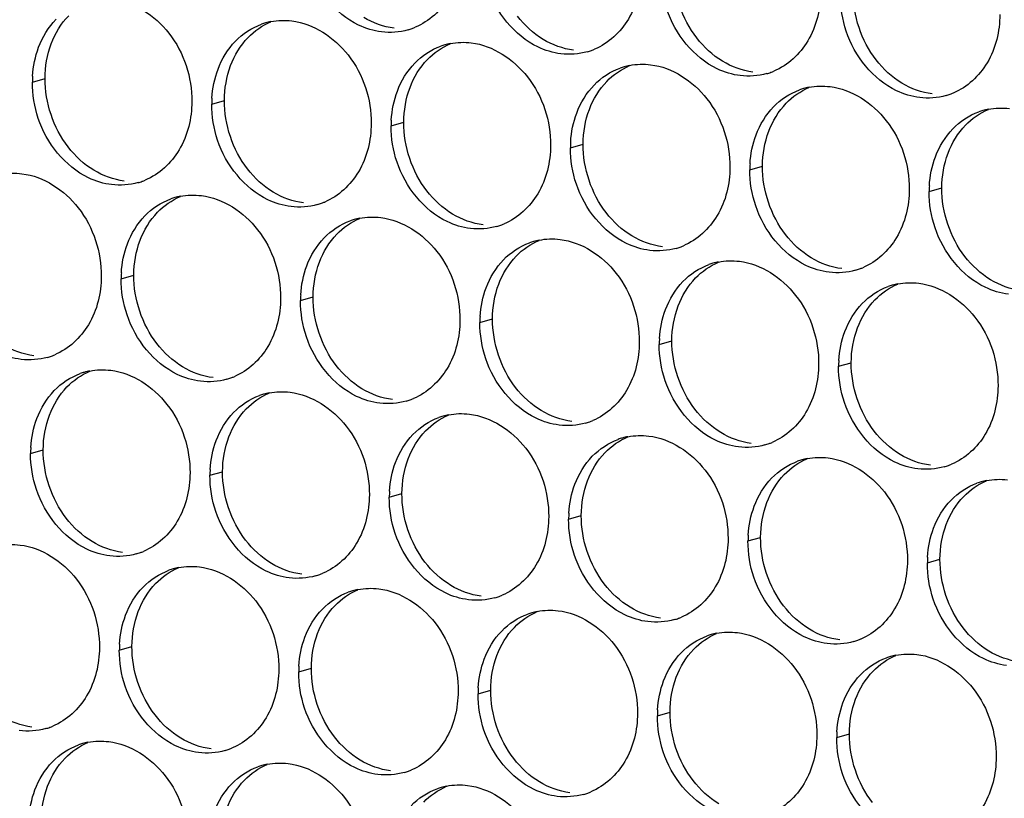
# Paper-space layout '45651_1_3' of a CAD drawing. Header units: millimetres. Extents: x -231 to 594, y 0 to 420.
# Tile 219 of 247: x 129.25 to 137.59, y 266.87 to 273.47. Entities that reach past the tile are written whole.
import ezdxf

# ---------------------------------------------------------------- set-up
doc = ezdxf.new("R2010")
doc.units = ezdxf.units.MM
doc.header["$LTSCALE"] = 32.67
doc.layers.add('02___PRT_ALL_AXES', color=7, linetype='CONTINUOUS')

psp = doc.layouts.new('45651_1_3')

# ---------------------------------------------------------------- linework, layer by layer
at = {"layer": '02___PRT_ALL_AXES', "color": 7, "linetype": 'CONTINUOUS'}
for p, q in [((129.3595, 272.9369), (129.4667, 272.9676)), ((130.879, 272.7514), (130.9862, 272.7821)), ((132.3986, 272.566), (132.5058, 272.5966)), ((133.9182, 272.3805), (134.0254, 272.4112)), ((135.4378, 272.195), (135.545, 272.2257)), ((136.9574, 272.0095), (137.0646, 272.0402)), ((130.1115, 271.2717), (130.2187, 271.3024)), ((131.6311, 271.0862), (131.7383, 271.1169)), ((133.1507, 270.9008), (133.2579, 270.9315)), ((134.6702, 270.7153), (134.7774, 270.746)), ((136.1898, 270.5298), (136.297, 270.5605)), ((129.3439, 269.792), (129.4511, 269.8227)), ((130.8635, 269.6065), (130.9707, 269.6372)), ((132.3831, 269.4211), (132.4903, 269.4517)), ((133.9027, 269.2356), (134.0099, 269.2663)), ((135.4223, 269.0501), (135.5295, 269.0808)), ((136.9418, 268.8646), (137.049, 268.8953)), ((130.0959, 268.1268), (130.2031, 268.1575)), ((131.6155, 267.9414), (131.7227, 267.972)), ((133.1351, 267.7559), (133.2423, 267.7866)), ((134.6547, 267.5704), (134.7619, 267.6011)), ((136.1743, 267.3849), (136.2815, 267.4156))]:
    psp.add_line(p, q, dxfattribs=at)
at = {"layer": '02___PRT_ALL_AXES', "color": 3, "linetype": 'CONTINUOUS'}
for centre, radius, start, end in [((131.4845, 272.9124), 0.5467, 105.94061, 109.76751), ((131.4859, 272.9074), 0.5519, 100.97724, 105.93831), ((132.3919, 273.9053), 0.5467, 285.94061, 289.76751), ((132.3914, 273.9066), 0.5481, 289.77289, 292.73686), ((133.004, 272.7269), 0.5467, 105.94061, 109.76751), ((133.0055, 272.7219), 0.5519, 100.97724, 105.93831), ((133.911, 273.7211), 0.5481, 289.77289, 292.73686), ((133.9115, 273.7198), 0.5467, 285.94061, 289.76751), ((134.5236, 272.5415), 0.5467, 105.94061, 109.76751), ((134.525, 272.5364), 0.5519, 100.97724, 105.93831), ((130.2513, 272.9325), 0.8918, 176.51802, 179.71686), ((135.4311, 273.5343), 0.5467, 285.94061, 289.76751), ((135.4306, 273.5356), 0.5481, 289.77289, 292.73686), ((136.0432, 272.356), 0.5467, 105.94061, 109.76751), ((136.0446, 272.351), 0.5519, 100.97724, 105.93831), ((131.7709, 272.747), 0.8918, 176.51802, 179.71686), ((136.9507, 273.3489), 0.5467, 285.94061, 289.76751), ((136.9502, 273.3502), 0.5481, 289.77289, 292.73686), ((137.5642, 272.1655), 0.5519, 100.97724, 105.93831), ((137.5628, 272.1705), 0.5467, 105.94061, 109.76751), ((133.2905, 272.5615), 0.8918, 176.51802, 179.71686), ((134.81, 272.3761), 0.8918, 176.51802, 179.71686), ((136.3296, 272.1906), 0.8918, 176.51802, 179.71686), ((130.1048, 272.6111), 0.5467, 285.94061, 289.76751), ((130.1043, 272.6124), 0.5481, 289.77289, 292.73686), ((137.8492, 272.0051), 0.8918, 176.51802, 179.71686), ((130.7169, 271.4327), 0.5467, 105.94061, 109.76751), ((130.7183, 271.4277), 0.5519, 100.97724, 105.93831), ((131.6244, 272.4256), 0.5467, 285.94061, 289.76751), ((131.6239, 272.4269), 0.5481, 289.77289, 292.73686), ((132.2365, 271.2472), 0.5467, 105.94061, 109.76751), ((132.2379, 271.2422), 0.5519, 100.97724, 105.93831), ((133.144, 272.2401), 0.5467, 285.94061, 289.76751), ((133.1434, 272.2414), 0.5481, 289.77289, 292.73686), ((133.7561, 271.0618), 0.5467, 105.94061, 109.76751), ((133.7575, 271.0567), 0.5519, 100.97724, 105.93831), ((134.6636, 272.0546), 0.5467, 285.94061, 289.76751), ((134.663, 272.0559), 0.5481, 289.77289, 292.73686), ((135.2756, 270.8763), 0.5467, 105.94061, 109.76751), ((135.2771, 270.8713), 0.5519, 100.97724, 105.93831), ((131.0033, 271.2673), 0.8918, 176.51802, 179.71686), ((136.1831, 271.8691), 0.5467, 285.94061, 289.76751), ((136.1826, 271.8705), 0.5481, 289.77289, 292.73686), ((136.7952, 270.6908), 0.5467, 105.94061, 109.76751), ((136.7966, 270.6858), 0.5519, 100.97724, 105.93831), ((132.5229, 271.0818), 0.8918, 176.51802, 179.71686), ((134.0425, 270.8964), 0.8918, 176.51802, 179.71686), ((135.5621, 270.7109), 0.8918, 176.51802, 179.71686), ((129.3367, 271.1327), 0.5481, 289.77289, 292.73686), ((129.3372, 271.1313), 0.5467, 285.94061, 289.76751), ((137.0816, 270.5254), 0.8918, 176.51802, 179.71686), ((129.9493, 269.953), 0.5467, 105.94061, 109.76751), ((129.9507, 269.948), 0.5519, 100.97724, 105.93831), ((130.8568, 270.9459), 0.5467, 285.94061, 289.76751), ((130.8563, 270.9472), 0.5481, 289.77289, 292.73686), ((131.4689, 269.7675), 0.5467, 105.94061, 109.76751), ((131.4703, 269.7625), 0.5519, 100.97724, 105.93831), ((132.3764, 270.7604), 0.5467, 285.94061, 289.76751), ((132.3759, 270.7617), 0.5481, 289.77289, 292.73686), ((132.9885, 269.5821), 0.5467, 105.94061, 109.76751), ((132.9899, 269.577), 0.5519, 100.97724, 105.93831), ((133.896, 270.5749), 0.5467, 285.94061, 289.76751), ((133.8955, 270.5762), 0.5481, 289.77289, 292.73686), ((134.5081, 269.3966), 0.5467, 105.94061, 109.76751), ((134.5095, 269.3916), 0.5519, 100.97724, 105.93831), ((135.4156, 270.3894), 0.5467, 285.94061, 289.76751), ((135.415, 270.3908), 0.5481, 289.77289, 292.73686), ((130.2357, 269.7876), 0.8918, 176.51802, 179.71686), ((136.0277, 269.2111), 0.5467, 105.94061, 109.76751), ((136.0291, 269.2061), 0.5519, 100.97724, 105.93831), ((131.7553, 269.6021), 0.8918, 176.51802, 179.71686), ((136.9352, 270.204), 0.5467, 285.94061, 289.76751), ((136.9346, 270.2053), 0.5481, 289.77289, 292.73686), ((137.5473, 269.0256), 0.5467, 105.94061, 109.76751), ((137.5487, 269.0206), 0.5519, 100.97724, 105.93831), ((133.2749, 269.4167), 0.8918, 176.51802, 179.71686), ((134.7945, 269.2312), 0.8918, 176.51802, 179.71686), ((136.3141, 269.0457), 0.8918, 176.51802, 179.71686), ((130.0893, 269.4662), 0.5467, 285.94061, 289.76751), ((130.0887, 269.4675), 0.5481, 289.77289, 292.73686), ((137.8337, 268.8602), 0.8918, 176.51802, 179.71686), ((130.7014, 268.2878), 0.5467, 105.94061, 109.76751), ((130.7028, 268.2828), 0.5519, 100.97724, 105.93831), ((131.6088, 269.2807), 0.5467, 285.94061, 289.76751), ((131.6083, 269.282), 0.5481, 289.77289, 292.73686), ((132.2209, 268.1024), 0.5467, 105.94061, 109.76751), ((132.2223, 268.0973), 0.5519, 100.97724, 105.93831), ((133.1284, 269.0952), 0.5467, 285.94061, 289.76751), ((133.1279, 269.0965), 0.5481, 289.77289, 292.73686), ((133.7419, 267.9118), 0.5519, 100.97724, 105.93831), ((133.7405, 267.9169), 0.5467, 105.94061, 109.76751), ((134.648, 268.9097), 0.5467, 285.94061, 289.76751), ((134.6475, 268.911), 0.5481, 289.77289, 292.73686), ((135.2601, 267.7314), 0.5467, 105.94061, 109.76751), ((135.2615, 267.7264), 0.5519, 100.97724, 105.93831), ((136.1676, 268.7243), 0.5467, 285.94061, 289.76751), ((136.1671, 268.7256), 0.5481, 289.77289, 292.73686), ((130.9878, 268.1224), 0.8918, 176.51802, 179.71686), ((136.7797, 267.5459), 0.5467, 105.94061, 109.76751), ((136.7811, 267.5409), 0.5519, 100.97724, 105.93831), ((132.5074, 267.937), 0.8918, 176.51802, 179.71686), ((134.0269, 267.7515), 0.8918, 176.51802, 179.71686), ((135.5465, 267.566), 0.8918, 176.51802, 179.71686), ((129.3217, 267.9865), 0.5467, 285.94061, 289.76751), ((129.3212, 267.9878), 0.5481, 289.77289, 292.73686), ((137.0661, 267.3805), 0.8918, 176.51802, 179.71686), ((129.9338, 266.8081), 0.5467, 105.94061, 109.76751), ((129.9352, 266.8031), 0.5519, 100.97724, 105.93831), ((130.8413, 267.801), 0.5467, 285.94061, 289.76751), ((130.8407, 267.8023), 0.5481, 289.77289, 292.73686), ((131.4534, 266.6226), 0.5467, 105.94061, 109.76751), ((131.4548, 266.6176), 0.5519, 100.97724, 105.93831), ((132.3609, 267.6155), 0.5467, 285.94061, 289.76751), ((132.3603, 267.6168), 0.5481, 289.77289, 292.73686), ((132.973, 266.4372), 0.5467, 105.94061, 109.76751), ((132.9744, 266.4321), 0.5519, 100.97724, 105.93831), ((133.8804, 267.43), 0.5467, 285.94061, 289.76751), ((133.8799, 267.4313), 0.5481, 289.77289, 292.73686)]:
    psp.add_arc(centre, radius, start, end, dxfattribs=at)
for points, knots in [([(132.9974, 274.0663), (132.9967, 273.925), (132.9337, 273.6488), (132.7211, 273.4504), (132.6033, 273.4011)], [0, 0, 0, 0, 0.525086, 1, 1, 1, 1]), ([(132.3181, 273.3625), (132.2505, 273.3707), (131.9701, 273.4546), (131.7665, 273.7156), (131.6965, 273.924)], [0, 0, 0, 0, 0.236458, 1, 1, 1, 1]), ([(134.5169, 273.8808), (134.5162, 273.7395), (134.4533, 273.4633), (134.2407, 273.265), (134.1229, 273.2156)], [0, 0, 0, 0, 0.525086, 1, 1, 1, 1]), ([(133.8377, 273.177), (133.7701, 273.1853), (133.4897, 273.2691), (133.2861, 273.5301), (133.2161, 273.7385)], [0, 0, 0, 0, 0.236458, 1, 1, 1, 1]), ([(130.0387, 273.6407), (130.223, 273.6182), (130.5864, 273.3771), (130.7112, 272.976), (130.7102, 272.772)], [0, 0, 0, 0, 0.476473, 1, 1, 1, 1]), ([(136.0365, 273.6953), (136.0358, 273.554), (135.9728, 273.2778), (135.7603, 273.0795), (135.6424, 273.0301)], [0, 0, 0, 0, 0.525086, 1, 1, 1, 1]), ([(135.3573, 272.9915), (135.2897, 272.9998), (135.0093, 273.0836), (134.8057, 273.3446), (134.7357, 273.553)], [0, 0, 0, 0, 0.236458, 1, 1, 1, 1]), ([(137.5561, 273.5098), (137.5554, 273.3685), (137.4924, 273.0923), (137.2799, 272.894), (137.162, 272.8446)], [0, 0, 0, 0, 0.525086, 1, 1, 1, 1]), ([(131.5583, 273.4552), (131.7426, 273.4327), (132.106, 273.1916), (132.2308, 272.7906), (132.2298, 272.5866)], [0, 0, 0, 0, 0.476473, 1, 1, 1, 1]), ([(136.8769, 272.8061), (136.8093, 272.8143), (136.5289, 272.8982), (136.3252, 273.1592), (136.2553, 273.3676)], [0, 0, 0, 0, 0.236458, 1, 1, 1, 1]), ([(133.0779, 273.2697), (133.2622, 273.2472), (133.6256, 273.0061), (133.7504, 272.6051), (133.7494, 272.4011)], [0, 0, 0, 0, 0.476473, 1, 1, 1, 1]), ([(134.5975, 273.0843), (134.7818, 273.0618), (135.1452, 272.8207), (135.27, 272.4196), (135.269, 272.2156)], [0, 0, 0, 0, 0.476473, 1, 1, 1, 1]), ([(136.1171, 272.8988), (136.3014, 272.8763), (136.6647, 272.6352), (136.7896, 272.2341), (136.7885, 272.0301)], [0, 0, 0, 0, 0.476473, 1, 1, 1, 1]), ([(130.7102, 272.772), (130.7095, 272.6307), (130.6465, 272.3545), (130.434, 272.1562), (130.3161, 272.1068)], [0, 0, 0, 0, 0.525086, 1, 1, 1, 1]), ([(130.0309, 272.0683), (129.9634, 272.0765), (129.683, 272.1604), (129.4793, 272.4214), (129.4094, 272.6298)], [0, 0, 0, 0, 0.236458, 1, 1, 1, 1]), ([(132.2298, 272.5866), (132.2291, 272.4453), (132.1661, 272.1691), (131.9536, 271.9707), (131.8357, 271.9214)], [0, 0, 0, 0, 0.525086, 1, 1, 1, 1]), ([(131.5505, 271.8828), (131.483, 271.891), (131.2026, 271.9749), (130.9989, 272.2359), (130.929, 272.4443)], [0, 0, 0, 0, 0.236458, 1, 1, 1, 1]), ([(133.7494, 272.4011), (133.7487, 272.2598), (133.6857, 271.9836), (133.4732, 271.7853), (133.3553, 271.7359)], [0, 0, 0, 0, 0.525086, 1, 1, 1, 1]), ([(133.0701, 271.6973), (133.0025, 271.7055), (132.7222, 271.7894), (132.5185, 272.0504), (132.4486, 272.2588)], [0, 0, 0, 0, 0.236458, 1, 1, 1, 1]), ([(135.269, 272.2156), (135.2683, 272.0743), (135.2053, 271.7981), (134.9927, 271.5998), (134.8749, 271.5504)], [0, 0, 0, 0, 0.525086, 1, 1, 1, 1]), ([(129.2712, 272.161), (129.4555, 272.1385), (129.8188, 271.8974), (129.9437, 271.4963), (129.9426, 271.2923)], [0, 0, 0, 0, 0.476473, 1, 1, 1, 1]), ([(134.5897, 271.5118), (134.5221, 271.5201), (134.2418, 271.6039), (134.0381, 271.8649), (133.9681, 272.0733)], [0, 0, 0, 0, 0.236458, 1, 1, 1, 1]), ([(130.7907, 271.9755), (130.975, 271.953), (131.3384, 271.7119), (131.4632, 271.3109), (131.4622, 271.1069)], [0, 0, 0, 0, 0.476473, 1, 1, 1, 1]), ([(136.7885, 272.0301), (136.7878, 271.8888), (136.7249, 271.6126), (136.5123, 271.4143), (136.3945, 271.3649)], [0, 0, 0, 0, 0.525086, 1, 1, 1, 1]), ([(136.1093, 271.3263), (136.0417, 271.3346), (135.7613, 271.4184), (135.5577, 271.6795), (135.4877, 271.8879)], [0, 0, 0, 0, 0.236458, 1, 1, 1, 1]), ([(132.3103, 271.79), (132.4946, 271.7675), (132.858, 271.5264), (132.9828, 271.1254), (132.9818, 270.9214)], [0, 0, 0, 0, 0.476473, 1, 1, 1, 1]), ([(137.6289, 271.1409), (137.5613, 271.1491), (137.2809, 271.233), (137.0773, 271.494), (137.0073, 271.7024)], [0, 0, 0, 0, 0.236458, 1, 1, 1, 1]), ([(133.8299, 271.6046), (134.0142, 271.5821), (134.3776, 271.341), (134.5024, 270.9399), (134.5014, 270.7359)], [0, 0, 0, 0, 0.476473, 1, 1, 1, 1]), ([(135.3495, 271.4191), (135.5338, 271.3966), (135.8972, 271.1555), (136.022, 270.7544), (136.021, 270.5504)], [0, 0, 0, 0, 0.476473, 1, 1, 1, 1]), ([(129.9426, 271.2923), (129.9419, 271.151), (129.879, 270.8748), (129.6664, 270.6765), (129.5486, 270.6271)], [0, 0, 0, 0, 0.525086, 1, 1, 1, 1]), ([(136.8691, 271.2336), (137.0534, 271.2111), (137.4168, 270.97), (137.5416, 270.569), (137.5406, 270.365)], [0, 0, 0, 0, 0.476473, 1, 1, 1, 1]), ([(129.2634, 270.5885), (129.1958, 270.5968), (128.9154, 270.6806), (128.7118, 270.9417), (128.6418, 271.1501)], [0, 0, 0, 0, 0.236458, 1, 1, 1, 1]), ([(131.4622, 271.1069), (131.4615, 270.9656), (131.3985, 270.6894), (131.186, 270.491), (131.0681, 270.4416)], [0, 0, 0, 0, 0.525086, 1, 1, 1, 1]), ([(130.783, 270.4031), (130.7154, 270.4113), (130.435, 270.4952), (130.2314, 270.7562), (130.1614, 270.9646)], [0, 0, 0, 0, 0.236458, 1, 1, 1, 1]), ([(132.9818, 270.9214), (132.9811, 270.7801), (132.9181, 270.5039), (132.7056, 270.3056), (132.5877, 270.2562)], [0, 0, 0, 0, 0.525086, 1, 1, 1, 1]), ([(132.3026, 270.2176), (132.235, 270.2258), (131.9546, 270.3097), (131.7509, 270.5707), (131.681, 270.7791)], [0, 0, 0, 0, 0.236458, 1, 1, 1, 1]), ([(134.5014, 270.7359), (134.5007, 270.5946), (134.4377, 270.3184), (134.2252, 270.1201), (134.1073, 270.0707)], [0, 0, 0, 0, 0.525086, 1, 1, 1, 1]), ([(133.8221, 270.0321), (133.7546, 270.0404), (133.4742, 270.1242), (133.2705, 270.3852), (133.2006, 270.5936)], [0, 0, 0, 0, 0.236458, 1, 1, 1, 1]), ([(136.021, 270.5504), (136.0203, 270.4091), (135.9573, 270.1329), (135.7448, 269.9346), (135.6269, 269.8852)], [0, 0, 0, 0, 0.525086, 1, 1, 1, 1]), ([(130.0232, 270.4958), (130.2075, 270.4733), (130.5709, 270.2322), (130.6957, 269.8312), (130.6947, 269.6272)], [0, 0, 0, 0, 0.476473, 1, 1, 1, 1]), ([(135.3417, 269.8466), (135.2741, 269.8549), (134.9938, 269.9387), (134.7901, 270.1997), (134.7202, 270.4081)], [0, 0, 0, 0, 0.236458, 1, 1, 1, 1]), ([(131.5428, 270.3103), (131.7271, 270.2878), (132.0904, 270.0467), (132.2153, 269.6457), (132.2142, 269.4417)], [0, 0, 0, 0, 0.476473, 1, 1, 1, 1]), ([(137.5406, 270.365), (137.5399, 270.2237), (137.4769, 269.9474), (137.2643, 269.7491), (137.1465, 269.6997)], [0, 0, 0, 0, 0.525086, 1, 1, 1, 1]), ([(136.8613, 269.6612), (136.7937, 269.6694), (136.5134, 269.7533), (136.3097, 270.0143), (136.2397, 270.2227)], [0, 0, 0, 0, 0.236458, 1, 1, 1, 1]), ([(133.0623, 270.1249), (133.2466, 270.1024), (133.61, 269.8613), (133.7348, 269.4602), (133.7338, 269.2562)], [0, 0, 0, 0, 0.476473, 1, 1, 1, 1]), ([(134.5819, 269.9394), (134.7662, 269.9169), (135.1296, 269.6758), (135.2544, 269.2747), (135.2534, 269.0707)], [0, 0, 0, 0, 0.476473, 1, 1, 1, 1]), ([(136.1015, 269.7539), (136.2858, 269.7314), (136.6492, 269.4903), (136.774, 269.0892), (136.773, 268.8852)], [0, 0, 0, 0, 0.476473, 1, 1, 1, 1]), ([(130.6947, 269.6272), (130.694, 269.4859), (130.631, 269.2096), (130.4184, 269.0113), (130.3006, 268.9619)], [0, 0, 0, 0, 0.525086, 1, 1, 1, 1]), ([(130.0154, 268.9234), (129.9478, 268.9316), (129.6675, 269.0155), (129.4638, 269.2765), (129.3938, 269.4849)], [0, 0, 0, 0, 0.236458, 1, 1, 1, 1]), ([(132.2142, 269.4417), (132.2135, 269.3004), (132.1506, 269.0242), (131.938, 268.8259), (131.8202, 268.7765)], [0, 0, 0, 0, 0.525086, 1, 1, 1, 1]), ([(131.535, 268.7379), (131.4674, 268.7461), (131.187, 268.83), (130.9834, 269.091), (130.9134, 269.2994)], [0, 0, 0, 0, 0.236458, 1, 1, 1, 1]), ([(133.7338, 269.2562), (133.7331, 269.1149), (133.6702, 268.8387), (133.4576, 268.6404), (133.3397, 268.591)], [0, 0, 0, 0, 0.525086, 1, 1, 1, 1]), ([(133.0546, 268.5524), (132.987, 268.5607), (132.7066, 268.6445), (132.503, 268.9055), (132.433, 269.1139)], [0, 0, 0, 0, 0.236458, 1, 1, 1, 1]), ([(135.2534, 269.0707), (135.2527, 268.9294), (135.1897, 268.6532), (134.9772, 268.4549), (134.8593, 268.4055)], [0, 0, 0, 0, 0.525086, 1, 1, 1, 1]), ([(129.2556, 269.0161), (129.4399, 268.9936), (129.8033, 268.7525), (129.9281, 268.3514), (129.9271, 268.1474)], [0, 0, 0, 0, 0.476473, 1, 1, 1, 1]), ([(134.5742, 268.3669), (134.5066, 268.3752), (134.2262, 268.459), (134.0226, 268.72), (133.9526, 268.9284)], [0, 0, 0, 0, 0.236458, 1, 1, 1, 1]), ([(136.773, 268.8852), (136.7723, 268.7439), (136.7093, 268.4677), (136.4968, 268.2694), (136.3789, 268.22)], [0, 0, 0, 0, 0.525086, 1, 1, 1, 1]), ([(130.7752, 268.8306), (130.9595, 268.8081), (131.3229, 268.567), (131.4477, 268.166), (131.4467, 267.962)], [0, 0, 0, 0, 0.476473, 1, 1, 1, 1]), ([(136.0937, 268.1815), (136.0262, 268.1897), (135.7458, 268.2736), (135.5421, 268.5346), (135.4722, 268.743)], [0, 0, 0, 0, 0.236458, 1, 1, 1, 1]), ([(132.2948, 268.6451), (132.4791, 268.6227), (132.8425, 268.3815), (132.9673, 267.9805), (132.9663, 267.7765)], [0, 0, 0, 0, 0.476473, 1, 1, 1, 1]), ([(137.6133, 267.996), (137.5458, 268.0042), (137.2654, 268.0881), (137.0617, 268.3491), (136.9918, 268.5575)], [0, 0, 0, 0, 0.236458, 1, 1, 1, 1]), ([(133.8144, 268.4597), (133.9987, 268.4372), (134.362, 268.1961), (134.4869, 267.795), (134.4859, 267.591)], [0, 0, 0, 0, 0.476473, 1, 1, 1, 1]), ([(135.334, 268.2742), (135.5183, 268.2517), (135.8816, 268.0106), (136.0064, 267.6095), (136.0054, 267.4055)], [0, 0, 0, 0, 0.476473, 1, 1, 1, 1]), ([(129.9271, 268.1474), (129.9264, 268.0061), (129.8634, 267.7299), (129.6509, 267.5316), (129.533, 267.4822)], [0, 0, 0, 0, 0.525086, 1, 1, 1, 1]), ([(136.8535, 268.0887), (137.0378, 268.0662), (137.4012, 267.8251), (137.526, 267.4241), (137.525, 267.2201)], [0, 0, 0, 0, 0.476473, 1, 1, 1, 1]), ([(131.4467, 267.962), (131.446, 267.8207), (131.383, 267.5445), (131.1705, 267.3461), (131.0526, 267.2968)], [0, 0, 0, 0, 0.525086, 1, 1, 1, 1]), ([(130.7674, 267.2582), (130.6999, 267.2664), (130.4195, 267.3503), (130.2158, 267.6113), (130.1459, 267.8197)], [0, 0, 0, 0, 0.236458, 1, 1, 1, 1]), ([(132.9663, 267.7765), (132.9656, 267.6352), (132.9026, 267.359), (132.6901, 267.1607), (132.5722, 267.1113)], [0, 0, 0, 0, 0.525086, 1, 1, 1, 1]), ([(132.287, 267.0727), (132.2194, 267.081), (131.9391, 267.1648), (131.7354, 267.4258), (131.6654, 267.6342)], [0, 0, 0, 0, 0.236458, 1, 1, 1, 1]), ([(134.4859, 267.591), (134.4852, 267.4497), (134.4222, 267.1735), (134.2096, 266.9752), (134.0918, 266.9258)], [0, 0, 0, 0, 0.525086, 1, 1, 1, 1]), ([(133.8066, 266.8872), (133.739, 266.8955), (133.4586, 266.9793), (133.255, 267.2403), (133.185, 267.4487)], [0, 0, 0, 0, 0.236458, 1, 1, 1, 1]), ([(136.0054, 267.4055), (136.0047, 267.2642), (135.9418, 266.988), (135.7292, 266.7897), (135.6114, 266.7403)], [0, 0, 0, 0, 0.525086, 1, 1, 1, 1]), ([(130.0076, 267.3509), (130.1919, 267.3284), (130.5553, 267.0873), (130.6801, 266.6863), (130.6791, 266.4823)], [0, 0, 0, 0, 0.476473, 1, 1, 1, 1]), ([(135.3262, 266.7017), (135.2586, 266.71), (134.9782, 266.7938), (134.7746, 267.0549), (134.7046, 267.2633)], [0, 0, 0, 0, 0.236458, 1, 1, 1, 1]), ([(137.525, 267.2201), (137.5243, 267.0788), (137.4613, 266.8026), (137.2488, 266.6042), (137.1309, 266.5549)], [0, 0, 0, 0, 0.525086, 1, 1, 1, 1]), ([(131.5272, 267.1654), (131.7115, 267.1429), (132.0749, 266.9018), (132.1997, 266.5008), (132.1987, 266.2968)], [0, 0, 0, 0, 0.476473, 1, 1, 1, 1]), ([(136.8458, 266.5163), (136.7782, 266.5245), (136.4978, 266.6084), (136.2942, 266.8694), (136.2242, 267.0778)], [0, 0, 0, 0, 0.236458, 1, 1, 1, 1]), ([(133.0468, 266.98), (133.2311, 266.9575), (133.5945, 266.7164), (133.7193, 266.3153), (133.7183, 266.1113)], [0, 0, 0, 0, 0.476473, 1, 1, 1, 1])]:
    psp.add_open_spline(points, degree=3, knots=knots, dxfattribs=at)
at = {"layer": '02___PRT_ALL_AXES', "color": 7, "linetype": 'CONTINUOUS'}
for points in [[(134.988, 273.3108), (134.8632, 273.4721), (134.792, 273.6869), (134.793, 273.8909)], [(136.5076, 273.1253), (136.3828, 273.2867), (136.3116, 273.5014), (136.3126, 273.7054)], [(129.5196, 273.2622), (129.5524, 273.3494), (129.6025, 273.4324), (129.6672, 273.4994)], [(132.4253, 273.3932), (132.3347, 273.4042), (132.2452, 273.4373), (132.1671, 273.4846)], [(133.6867, 273.2991), (133.6029, 273.3499), (133.5284, 273.4187), (133.4685, 273.4963)], [(131.1868, 273.3139), (131.2412, 273.3703), (131.3081, 273.417), (131.3803, 273.4473)], [(131.0391, 273.0767), (131.072, 273.1639), (131.1221, 273.2469), (131.1868, 273.3139)], [(133.9449, 273.2077), (133.8543, 273.2187), (133.7648, 273.2518), (133.6867, 273.2991)], [(135.2063, 273.1136), (135.1224, 273.1644), (135.048, 273.2332), (134.988, 273.3108)], [(129.4667, 272.9676), (129.4672, 273.0674), (129.4844, 273.1688), (129.5196, 273.2622)], [(132.7064, 273.1284), (132.7608, 273.1848), (132.8277, 273.2316), (132.8999, 273.2618)], [(132.5587, 272.8912), (132.5915, 272.9784), (132.6417, 273.0614), (132.7064, 273.1284)], [(136.7259, 272.9281), (136.642, 272.9789), (136.5676, 273.0477), (136.5076, 273.1253)], [(130.9862, 272.7821), (130.9867, 272.8819), (131.004, 272.9833), (131.0391, 273.0767)], [(134.226, 272.943), (134.2804, 272.9993), (134.3472, 273.0461), (134.4195, 273.0764)], [(135.4645, 273.0222), (135.3738, 273.0333), (135.2844, 273.0663), (135.2063, 273.1136)], [(129.6617, 272.3875), (129.5369, 272.5489), (129.4657, 272.7636), (129.4667, 272.9676)], [(132.5058, 272.5966), (132.5063, 272.6964), (132.5236, 272.7979), (132.5587, 272.8912)], [(134.0783, 272.7058), (134.1111, 272.7929), (134.1613, 272.876), (134.226, 272.943)], [(135.7456, 272.7575), (135.8, 272.8138), (135.8668, 272.8606), (135.9391, 272.8909)], [(136.984, 272.8367), (136.8934, 272.8478), (136.804, 272.8808), (136.7259, 272.9281)], [(131.1813, 272.202), (131.0565, 272.3634), (130.9852, 272.5781), (130.9862, 272.7821)], [(134.0254, 272.4112), (134.0259, 272.5109), (134.0432, 272.6124), (134.0783, 272.7058)], [(135.5979, 272.5203), (135.6307, 272.6074), (135.6809, 272.6905), (135.7456, 272.7575)], [(137.2651, 272.572), (137.3196, 272.6284), (137.3864, 272.6751), (137.4587, 272.7054)], [(132.7009, 272.0165), (132.5761, 272.1779), (132.5048, 272.3926), (132.5058, 272.5966)], [(137.1175, 272.3348), (137.1503, 272.422), (137.2004, 272.505), (137.2651, 272.572)], [(135.545, 272.2257), (135.5455, 272.3255), (135.5627, 272.4269), (135.5979, 272.5203)], [(129.88, 272.1903), (129.7961, 272.2411), (129.7217, 272.3099), (129.6617, 272.3875)], [(134.2205, 271.8311), (134.0957, 271.9924), (134.0244, 272.2072), (134.0254, 272.4112)], [(137.0646, 272.0402), (137.0651, 272.14), (137.0823, 272.2414), (137.1175, 272.3348)], [(135.7401, 271.6456), (135.6153, 271.807), (135.544, 272.0217), (135.545, 272.2257)], [(130.1381, 272.0989), (130.0475, 272.11), (129.9581, 272.143), (129.88, 272.1903)], [(131.3996, 272.0048), (131.3157, 272.0557), (131.2413, 272.1245), (131.1813, 272.202)], [(137.2596, 271.4601), (137.1348, 271.6215), (137.0636, 271.8362), (137.0646, 272.0402)], [(130.4192, 271.8342), (130.4737, 271.8906), (130.5405, 271.9373), (130.6128, 271.9676)], [(131.6577, 271.9135), (131.5671, 271.9245), (131.4776, 271.9575), (131.3996, 272.0048)], [(132.9192, 271.8194), (132.8353, 271.8702), (132.7609, 271.939), (132.7009, 272.0165)], [(130.2716, 271.597), (130.3044, 271.6842), (130.3545, 271.7672), (130.4192, 271.8342)], [(133.1773, 271.728), (133.0867, 271.739), (132.9972, 271.7721), (132.9192, 271.8194)], [(134.4387, 271.6339), (134.3549, 271.6847), (134.2805, 271.7535), (134.2205, 271.8311)], [(131.9388, 271.6487), (131.9933, 271.7051), (132.0601, 271.7519), (132.1324, 271.7821)], [(131.7912, 271.4115), (131.824, 271.4987), (131.8741, 271.5817), (131.9388, 271.6487)], [(134.6969, 271.5425), (134.6063, 271.5536), (134.5168, 271.5866), (134.4387, 271.6339)], [(135.9583, 271.4484), (135.8745, 271.4992), (135.8, 271.568), (135.7401, 271.6456)], [(130.2187, 271.3024), (130.2192, 271.4022), (130.2364, 271.5036), (130.2716, 271.597)], [(133.4584, 271.4633), (133.5128, 271.5196), (133.5797, 271.5664), (133.6519, 271.5967)], [(133.3107, 271.2261), (133.3436, 271.3132), (133.3937, 271.3963), (133.4584, 271.4633)], [(137.4779, 271.2629), (137.3941, 271.3137), (137.3196, 271.3826), (137.2596, 271.4601)], [(131.7383, 271.1169), (131.7388, 271.2167), (131.756, 271.3182), (131.7912, 271.4115)], [(134.978, 271.2778), (135.0324, 271.3341), (135.0993, 271.3809), (135.1715, 271.4112)], [(136.2165, 271.357), (136.1259, 271.3681), (136.0364, 271.4011), (135.9583, 271.4484)], [(130.4137, 270.7223), (130.2889, 270.8837), (130.2177, 271.0984), (130.2187, 271.3024)], [(133.2579, 270.9315), (133.2583, 271.0312), (133.2756, 271.1327), (133.3107, 271.2261)], [(134.8303, 271.0406), (134.8631, 271.1277), (134.9133, 271.2108), (134.978, 271.2778)], [(136.4976, 271.0923), (136.552, 271.1487), (136.6188, 271.1954), (136.6911, 271.2257)], [(137.7361, 271.1715), (137.6455, 271.1826), (137.556, 271.2156), (137.4779, 271.2629)], [(131.9333, 270.5368), (131.8085, 270.6982), (131.7373, 270.9129), (131.7383, 271.1169)], [(134.7774, 270.746), (134.7779, 270.8457), (134.7952, 270.9472), (134.8303, 271.0406)], [(136.3499, 270.8551), (136.3827, 270.9423), (136.4329, 271.0253), (136.4976, 271.0923)], [(133.4529, 270.3514), (133.3281, 270.5127), (133.2568, 270.7275), (133.2579, 270.9315)], [(136.297, 270.5605), (136.2975, 270.6603), (136.3148, 270.7617), (136.3499, 270.8551)], [(129.3706, 270.6192), (129.28, 270.6303), (129.1905, 270.6633), (129.1124, 270.7106)], [(130.632, 270.5251), (130.5482, 270.5759), (130.4737, 270.6448), (130.4137, 270.7223)], [(134.9725, 270.1659), (134.8477, 270.3273), (134.7764, 270.542), (134.7774, 270.746)], [(132.1516, 270.3397), (132.0677, 270.3905), (131.9933, 270.4593), (131.9333, 270.5368)], [(136.4921, 269.9804), (136.3673, 270.1418), (136.296, 270.3565), (136.297, 270.5605)], [(129.6517, 270.3545), (129.7061, 270.4109), (129.7729, 270.4576), (129.8452, 270.4879)], [(130.8902, 270.4337), (130.7996, 270.4448), (130.7101, 270.4778), (130.632, 270.5251)], [(129.504, 270.1173), (129.5368, 270.2045), (129.587, 270.2875), (129.6517, 270.3545)], [(131.1713, 270.169), (131.2257, 270.2254), (131.2925, 270.2722), (131.3648, 270.3024)], [(132.4098, 270.2483), (132.3191, 270.2593), (132.2297, 270.2924), (132.1516, 270.3397)], [(133.6712, 270.1542), (133.5873, 270.205), (133.5129, 270.2738), (133.4529, 270.3514)], [(131.0236, 269.9318), (131.0564, 270.019), (131.1066, 270.102), (131.1713, 270.169)], [(133.9293, 270.0628), (133.8387, 270.0739), (133.7493, 270.1069), (133.6712, 270.1542)], [(135.1908, 269.9687), (135.1069, 270.0195), (135.0325, 270.0883), (134.9725, 270.1659)], [(129.4511, 269.8227), (129.4516, 269.9225), (129.4689, 270.0239), (129.504, 270.1173)], [(132.6908, 269.9835), (132.7453, 270.0399), (132.8121, 270.0867), (132.8844, 270.117)], [(132.5432, 269.7463), (132.576, 269.8335), (132.6261, 269.9166), (132.6908, 269.9835)], [(135.4489, 269.8773), (135.3583, 269.8884), (135.2688, 269.9214), (135.1908, 269.9687)], [(136.7103, 269.7832), (136.6265, 269.834), (136.5521, 269.9029), (136.4921, 269.9804)], [(130.9707, 269.6372), (130.9712, 269.737), (130.9885, 269.8384), (131.0236, 269.9318)], [(134.2104, 269.7981), (134.2649, 269.8544), (134.3317, 269.9012), (134.404, 269.9315)], [(129.6462, 269.2426), (129.5214, 269.404), (129.4501, 269.6187), (129.4511, 269.8227)], [(134.0628, 269.5609), (134.0956, 269.648), (134.1457, 269.7311), (134.2104, 269.7981)], [(132.4903, 269.4517), (132.4908, 269.5515), (132.508, 269.653), (132.5432, 269.7463)], [(135.73, 269.6126), (135.7844, 269.6689), (135.8513, 269.7157), (135.9235, 269.746)], [(136.9685, 269.6918), (136.8779, 269.7029), (136.7884, 269.7359), (136.7103, 269.7832)], [(131.1658, 269.0571), (131.041, 269.2185), (130.9697, 269.4332), (130.9707, 269.6372)], [(134.0099, 269.2663), (134.0104, 269.366), (134.0276, 269.4675), (134.0628, 269.5609)], [(135.5824, 269.3754), (135.6152, 269.4626), (135.6653, 269.5456), (135.73, 269.6126)], [(137.2496, 269.4271), (137.304, 269.4835), (137.3709, 269.5302), (137.4431, 269.5605)], [(132.6854, 268.8717), (132.5605, 269.033), (132.4893, 269.2477), (132.4903, 269.4517)], [(135.5295, 269.0808), (135.5299, 269.1806), (135.5472, 269.282), (135.5824, 269.3754)], [(137.1019, 269.1899), (137.1347, 269.2771), (137.1849, 269.3601), (137.2496, 269.4271)], [(129.8644, 269.0454), (129.7806, 269.0962), (129.7062, 269.1651), (129.6462, 269.2426)], [(134.2049, 268.6862), (134.0801, 268.8475), (134.0089, 269.0623), (134.0099, 269.2663)], [(137.049, 268.8953), (137.0495, 268.9951), (137.0668, 269.0965), (137.1019, 269.1899)], [(130.1226, 268.954), (130.032, 268.9651), (129.9425, 268.9981), (129.8644, 269.0454)], [(131.384, 268.86), (131.3002, 268.9108), (131.2258, 268.9796), (131.1658, 269.0571)], [(135.7245, 268.5007), (135.5997, 268.6621), (135.5284, 268.8768), (135.5295, 269.0808)], [(132.9036, 268.6745), (132.8198, 268.7253), (132.7453, 268.7941), (132.6854, 268.8717)], [(137.2441, 268.3152), (137.1193, 268.4766), (137.048, 268.6913), (137.049, 268.8953)], [(130.4037, 268.6893), (130.4581, 268.7457), (130.525, 268.7924), (130.5972, 268.8227)], [(131.6422, 268.7686), (131.5516, 268.7796), (131.4621, 268.8127), (131.384, 268.86)], [(130.256, 268.4521), (130.2888, 268.5393), (130.339, 268.6223), (130.4037, 268.6893)], [(131.9233, 268.5038), (131.9777, 268.5602), (132.0445, 268.607), (132.1168, 268.6372)], [(133.1618, 268.5831), (133.0712, 268.5941), (132.9817, 268.6272), (132.9036, 268.6745)], [(134.4232, 268.489), (134.3393, 268.5398), (134.2649, 268.6086), (134.2049, 268.6862)], [(130.2031, 268.1575), (130.2036, 268.2573), (130.2209, 268.3587), (130.256, 268.4521)], [(131.7756, 268.2666), (131.8084, 268.3538), (131.8586, 268.4368), (131.9233, 268.5038)], [(133.4429, 268.3184), (133.4973, 268.3747), (133.5641, 268.4215), (133.6364, 268.4518)], [(134.6814, 268.3976), (134.5907, 268.4087), (134.5013, 268.4417), (134.4232, 268.489)], [(135.9428, 268.3035), (135.8589, 268.3543), (135.7845, 268.4231), (135.7245, 268.5007)], [(133.2952, 268.0812), (133.328, 268.1683), (133.3782, 268.2514), (133.4429, 268.3184)], [(136.2009, 268.2121), (136.1103, 268.2232), (136.0209, 268.2562), (135.9428, 268.3035)], [(137.4624, 268.1181), (137.3785, 268.1689), (137.3041, 268.2377), (137.2441, 268.3152)], [(131.7227, 267.972), (131.7232, 268.0718), (131.7405, 268.1733), (131.7756, 268.2666)], [(134.9625, 268.1329), (135.0169, 268.1892), (135.0837, 268.236), (135.156, 268.2663)], [(130.3982, 267.5774), (130.2734, 267.7388), (130.2021, 267.9535), (130.2031, 268.1575)], [(134.8148, 267.8957), (134.8476, 267.9828), (134.8977, 268.0659), (134.9625, 268.1329)], [(137.7205, 268.0267), (137.6299, 268.0377), (137.5404, 268.0708), (137.4624, 268.1181)], [(133.2423, 267.7866), (133.2428, 267.8863), (133.2601, 267.9878), (133.2952, 268.0812)], [(136.482, 267.9474), (136.5365, 268.0038), (136.6033, 268.0505), (136.6756, 268.0808)], [(131.9178, 267.392), (131.793, 267.5533), (131.7217, 267.768), (131.7227, 267.972)], [(134.7619, 267.6011), (134.7624, 267.7009), (134.7796, 267.8023), (134.8148, 267.8957)], [(136.3344, 267.7102), (136.3672, 267.7974), (136.4173, 267.8804), (136.482, 267.9474)], [(133.4374, 267.2065), (133.3126, 267.3678), (133.2413, 267.5826), (133.2423, 267.7866)], [(136.2815, 267.4156), (136.282, 267.5154), (136.2992, 267.6168), (136.3344, 267.7102)], [(129.355, 267.4743), (129.2644, 267.4854), (129.175, 267.5184), (129.0969, 267.5657)], [(130.6165, 267.3803), (130.5326, 267.4311), (130.4582, 267.4999), (130.3982, 267.5774)], [(134.957, 267.021), (134.8321, 267.1824), (134.7609, 267.3971), (134.7619, 267.6011)], [(130.8746, 267.2889), (130.784, 267.2999), (130.6945, 267.333), (130.6165, 267.3803)], [(132.1361, 267.1948), (132.0522, 267.2456), (131.9778, 267.3144), (131.9178, 267.392)], [(136.4765, 266.8355), (136.3517, 266.9969), (136.2805, 267.2116), (136.2815, 267.4156)], [(129.6361, 267.2096), (129.6906, 267.266), (129.7574, 267.3127), (129.8297, 267.343)], [(129.4885, 266.9724), (129.5213, 267.0596), (129.5714, 267.1426), (129.6361, 267.2096)], [(133.6556, 267.0093), (133.5718, 267.0601), (133.4974, 267.1289), (133.4374, 267.2065)], [(131.1557, 267.0241), (131.2102, 267.0805), (131.277, 267.1273), (131.3492, 267.1575)], [(132.3942, 267.1034), (132.3036, 267.1144), (132.2141, 267.1475), (132.1361, 267.1948)], [(129.4356, 266.6778), (129.4361, 266.7776), (129.4533, 266.879), (129.4885, 266.9724)], [(131.0081, 266.7869), (131.0409, 266.8741), (131.091, 266.9571), (131.1557, 267.0241)], [(132.6753, 266.8387), (132.7297, 266.895), (132.7966, 266.9418), (132.8688, 266.9721)], [(133.9138, 266.9179), (133.8232, 266.929), (133.7337, 266.962), (133.6556, 267.0093)], [(135.1752, 266.8238), (135.0914, 266.8746), (135.0169, 266.9434), (134.957, 267.021)]]:
    psp.add_open_spline(points, degree=3, dxfattribs=at)
at = {"layer": '02___PRT_ALL_AXES', "color": 3, "linetype": 'CONTINUOUS'}
for points in [[(136.2553, 273.3676), (136.2223, 273.4659), (136.2049, 273.571), (136.2054, 273.6747)], [(129.4124, 273.2315), (129.4452, 273.3187), (129.4953, 273.4017), (129.56, 273.4687)], [(131.3808, 273.4492), (131.4389, 273.4605), (131.4995, 273.4624), (131.5583, 273.4552)], [(131.0796, 273.2832), (131.1404, 273.3462), (131.2171, 273.3973), (131.2996, 273.4269)], [(132.5421, 273.3796), (132.4701, 273.359), (132.3924, 273.3534), (132.3181, 273.3625)], [(129.3611, 272.9867), (129.3662, 273.0699), (129.383, 273.1535), (129.4124, 273.2315)], [(130.9319, 273.046), (130.9648, 273.1332), (131.0149, 273.2162), (131.0796, 273.2832)], [(132.5992, 273.0978), (132.66, 273.1607), (132.7367, 273.2118), (132.8191, 273.2414)], [(132.9004, 273.2638), (132.9585, 273.275), (133.0191, 273.2769), (133.0779, 273.2697)], [(134.0617, 273.1941), (133.9897, 273.1735), (133.912, 273.1679), (133.8377, 273.177)], [(130.8807, 272.8012), (130.8857, 272.8844), (130.9026, 272.968), (130.9319, 273.046)], [(132.4515, 272.8606), (132.4843, 272.9477), (132.5345, 273.0308), (132.5992, 273.0978)], [(134.1188, 272.9123), (134.1796, 272.9753), (134.2563, 273.0263), (134.3387, 273.056)], [(134.4199, 273.0783), (134.4781, 273.0896), (134.5387, 273.0914), (134.5975, 273.0843)], [(135.5813, 273.0086), (135.5093, 272.9881), (135.4316, 272.9825), (135.3573, 272.9915)], [(129.4094, 272.6298), (129.3764, 272.7281), (129.359, 272.8332), (129.3595, 272.9369)], [(133.9711, 272.6751), (134.0039, 272.7622), (134.0541, 272.8453), (134.1188, 272.9123)], [(135.9395, 272.8928), (135.9977, 272.9041), (136.0583, 272.906), (136.1171, 272.8988)], [(132.4003, 272.6157), (132.4053, 272.6989), (132.4222, 272.7825), (132.4515, 272.8606)], [(135.6384, 272.7268), (135.6992, 272.7898), (135.7759, 272.8409), (135.8583, 272.8705)], [(137.1008, 272.8232), (137.0288, 272.8026), (136.9512, 272.797), (136.8769, 272.8061)], [(130.929, 272.4443), (130.896, 272.5426), (130.8785, 272.6477), (130.879, 272.7514)], [(135.4907, 272.4896), (135.5235, 272.5768), (135.5737, 272.6598), (135.6384, 272.7268)], [(137.4591, 272.7073), (137.5172, 272.7186), (137.5779, 272.7205), (137.6366, 272.7133)], [(133.9199, 272.4302), (133.9249, 272.5135), (133.9417, 272.597), (133.9711, 272.6751)], [(137.1579, 272.5413), (137.2188, 272.6043), (137.2955, 272.6554), (137.3779, 272.685)], [(132.4486, 272.2588), (132.4155, 272.3571), (132.3981, 272.4622), (132.3986, 272.566)], [(137.0103, 272.3041), (137.0431, 272.3913), (137.0932, 272.4743), (137.1579, 272.5413)], [(135.4394, 272.2448), (135.4445, 272.328), (135.4613, 272.4116), (135.4907, 272.4896)], [(133.9681, 272.0733), (133.9351, 272.1717), (133.9177, 272.2768), (133.9182, 272.3805)], [(136.959, 272.0593), (136.9641, 272.1425), (136.9809, 272.2261), (137.0103, 272.3041)], [(129.0936, 272.155), (129.1518, 272.1663), (129.2124, 272.1682), (129.2712, 272.161)], [(135.4877, 271.8879), (135.4547, 271.9862), (135.4373, 272.0913), (135.4378, 272.195)], [(130.2549, 272.0854), (130.1829, 272.0648), (130.1053, 272.0592), (130.0309, 272.0683)], [(130.6132, 271.9695), (130.6713, 271.9808), (130.732, 271.9827), (130.7907, 271.9755)], [(137.0073, 271.7024), (136.9743, 271.8007), (136.9569, 271.9058), (136.9574, 272.0095)], [(130.312, 271.8035), (130.3729, 271.8665), (130.4496, 271.9176), (130.532, 271.9472)], [(131.7745, 271.8999), (131.7025, 271.8793), (131.6249, 271.8737), (131.5505, 271.8828)], [(130.1644, 271.5663), (130.1972, 271.6535), (130.2473, 271.7365), (130.312, 271.8035)], [(132.1328, 271.784), (132.1909, 271.7953), (132.2516, 271.7972), (132.3103, 271.79)], [(131.8316, 271.618), (131.8925, 271.681), (131.9692, 271.7321), (132.0516, 271.7617)], [(133.2941, 271.7144), (133.2221, 271.6938), (133.1445, 271.6882), (133.0701, 271.6973)], [(130.1131, 271.3215), (130.1182, 271.4047), (130.135, 271.4883), (130.1644, 271.5663)], [(131.684, 271.3808), (131.7168, 271.468), (131.7669, 271.5511), (131.8316, 271.618)], [(133.3512, 271.4326), (133.4121, 271.4956), (133.4887, 271.5466), (133.5712, 271.5763)], [(133.6524, 271.5986), (133.7105, 271.6099), (133.7711, 271.6117), (133.8299, 271.6046)], [(134.8137, 271.5289), (134.7417, 271.5084), (134.664, 271.5028), (134.5897, 271.5118)], [(131.6327, 271.136), (131.6378, 271.2192), (131.6546, 271.3028), (131.684, 271.3808)], [(133.2036, 271.1954), (133.2364, 271.2825), (133.2865, 271.3656), (133.3512, 271.4326)], [(134.8708, 271.2471), (134.9316, 271.3101), (135.0083, 271.3612), (135.0907, 271.3908)], [(135.172, 271.4131), (135.2301, 271.4244), (135.2907, 271.4263), (135.3495, 271.4191)], [(136.3333, 271.3435), (136.2613, 271.3229), (136.1836, 271.3173), (136.1093, 271.3263)], [(130.1614, 270.9646), (130.1284, 271.0629), (130.111, 271.168), (130.1115, 271.2717)], [(134.7231, 271.0099), (134.7559, 271.0971), (134.8061, 271.1801), (134.8708, 271.2471)], [(136.3904, 271.0616), (136.4512, 271.1246), (136.5279, 271.1757), (136.6103, 271.2053)], [(136.6915, 271.2276), (136.7497, 271.2389), (136.8103, 271.2408), (136.8691, 271.2336)], [(133.1523, 270.9505), (133.1574, 271.0338), (133.1742, 271.1173), (133.2036, 271.1954)], [(131.681, 270.7791), (131.648, 270.8774), (131.6306, 270.9825), (131.6311, 271.0862)], [(136.2427, 270.8244), (136.2755, 270.9116), (136.3257, 270.9946), (136.3904, 271.0616)], [(134.6719, 270.7651), (134.6769, 270.8483), (134.6938, 270.9319), (134.7231, 271.0099)], [(133.2006, 270.5936), (133.1676, 270.692), (133.1501, 270.797), (133.1507, 270.9008)], [(136.1915, 270.5796), (136.1965, 270.6628), (136.2133, 270.7464), (136.2427, 270.8244)], [(134.7202, 270.4081), (134.6872, 270.5065), (134.6697, 270.6116), (134.6702, 270.7153)], [(129.4874, 270.6057), (129.4154, 270.5851), (129.3377, 270.5795), (129.2634, 270.5885)], [(129.5445, 270.3238), (129.6053, 270.3868), (129.682, 270.4379), (129.7644, 270.4675)], [(129.8456, 270.4898), (129.9038, 270.5011), (129.9644, 270.503), (130.0232, 270.4958)], [(136.2397, 270.2227), (136.2067, 270.321), (136.1893, 270.4261), (136.1898, 270.5298)], [(131.007, 270.4202), (130.935, 270.3996), (130.8573, 270.394), (130.783, 270.4031)], [(129.3968, 270.0866), (129.4296, 270.1738), (129.4798, 270.2568), (129.5445, 270.3238)], [(131.3652, 270.3043), (131.4234, 270.3156), (131.484, 270.3175), (131.5428, 270.3103)], [(131.0641, 270.1383), (131.1249, 270.2013), (131.2016, 270.2524), (131.284, 270.282)], [(132.5266, 270.2347), (132.4545, 270.2141), (132.3769, 270.2085), (132.3026, 270.2176)], [(130.9164, 269.9011), (130.9492, 269.9883), (130.9994, 270.0714), (131.0641, 270.1383)], [(132.8848, 270.1189), (132.9429, 270.1301), (133.0036, 270.132), (133.0623, 270.1249)], [(129.3456, 269.8418), (129.3506, 269.925), (129.3674, 270.0086), (129.3968, 270.0866)], [(132.5836, 269.9529), (132.6445, 270.0159), (132.7212, 270.0669), (132.8036, 270.0966)], [(134.0461, 270.0492), (133.9741, 270.0287), (133.8965, 270.023), (133.8221, 270.0321)], [(132.436, 269.7157), (132.4688, 269.8028), (132.5189, 269.8859), (132.5836, 269.9529)], [(130.8651, 269.6563), (130.8702, 269.7395), (130.887, 269.8231), (130.9164, 269.9011)], [(134.1032, 269.7674), (134.1641, 269.8304), (134.2408, 269.8815), (134.3232, 269.9111)], [(134.4044, 269.9334), (134.4625, 269.9447), (134.5232, 269.9466), (134.5819, 269.9394)], [(129.3938, 269.4849), (129.3608, 269.5832), (129.3434, 269.6883), (129.3439, 269.792)], [(135.5657, 269.8637), (135.4937, 269.8432), (135.4161, 269.8376), (135.3417, 269.8466)], [(132.3847, 269.4708), (132.3898, 269.5541), (132.4066, 269.6376), (132.436, 269.7157)], [(133.9556, 269.5302), (133.9884, 269.6174), (134.0385, 269.7004), (134.1032, 269.7674)], [(135.6228, 269.5819), (135.6837, 269.6449), (135.7604, 269.696), (135.8428, 269.7256)], [(135.924, 269.7479), (135.9821, 269.7592), (136.0427, 269.7611), (136.1015, 269.7539)], [(137.0853, 269.6783), (137.0133, 269.6577), (136.9356, 269.6521), (136.8613, 269.6612)], [(130.9134, 269.2994), (130.8804, 269.3977), (130.863, 269.5028), (130.8635, 269.6065)], [(135.4752, 269.3447), (135.508, 269.4319), (135.5581, 269.5149), (135.6228, 269.5819)], [(137.1424, 269.3964), (137.2032, 269.4594), (137.2799, 269.5105), (137.3624, 269.5401)], [(137.4436, 269.5624), (137.5017, 269.5737), (137.5623, 269.5756), (137.6211, 269.5684)], [(133.9043, 269.2853), (133.9094, 269.3686), (133.9262, 269.4522), (133.9556, 269.5302)], [(132.433, 269.1139), (132.4, 269.2123), (132.3826, 269.3173), (132.3831, 269.4211)], [(136.9947, 269.1592), (137.0276, 269.2464), (137.0777, 269.3294), (137.1424, 269.3964)], [(135.4239, 269.0999), (135.429, 269.1831), (135.4458, 269.2667), (135.4752, 269.3447)], [(133.9526, 268.9284), (133.9196, 269.0268), (133.9022, 269.1319), (133.9027, 269.2356)], [(136.9435, 268.9144), (136.9485, 268.9976), (136.9654, 269.0812), (136.9947, 269.1592)], [(135.4722, 268.743), (135.4392, 268.8413), (135.4217, 268.9464), (135.4223, 269.0501)], [(129.0781, 269.0101), (129.1362, 269.0214), (129.1968, 269.0233), (129.2556, 269.0161)], [(130.2394, 268.9405), (130.1674, 268.9199), (130.0897, 268.9143), (130.0154, 268.9234)], [(130.2965, 268.6586), (130.3573, 268.7216), (130.434, 268.7727), (130.5165, 268.8023)], [(130.5977, 268.8246), (130.6558, 268.8359), (130.7164, 268.8378), (130.7752, 268.8306)], [(136.9918, 268.5575), (136.9588, 268.6558), (136.9413, 268.7609), (136.9418, 268.8646)], [(131.759, 268.755), (131.687, 268.7344), (131.6093, 268.7288), (131.535, 268.7379)], [(130.1488, 268.4214), (130.1817, 268.5086), (130.2318, 268.5916), (130.2965, 268.6586)], [(132.1172, 268.6392), (132.1754, 268.6504), (132.236, 268.6523), (132.2948, 268.6451)], [(131.8161, 268.4732), (131.8769, 268.5361), (131.9536, 268.5872), (132.036, 268.6168)], [(133.2786, 268.5695), (133.2066, 268.5489), (133.1289, 268.5433), (133.0546, 268.5524)], [(131.6684, 268.236), (131.7012, 268.3231), (131.7514, 268.4062), (131.8161, 268.4732)], [(133.6368, 268.4537), (133.695, 268.465), (133.7556, 268.4668), (133.8144, 268.4597)], [(130.0976, 268.1766), (130.1026, 268.2598), (130.1195, 268.3434), (130.1488, 268.4214)], [(133.3357, 268.2877), (133.3965, 268.3507), (133.4732, 268.4017), (133.5556, 268.4314)], [(134.7982, 268.384), (134.7262, 268.3635), (134.6485, 268.3579), (134.5742, 268.3669)], [(133.188, 268.0505), (133.2208, 268.1376), (133.271, 268.2207), (133.3357, 268.2877)], [(131.6172, 267.9911), (131.6222, 268.0743), (131.639, 268.1579), (131.6684, 268.236)], [(134.8553, 268.1022), (134.9161, 268.1652), (134.9928, 268.2163), (135.0752, 268.2459)], [(135.1564, 268.2682), (135.2145, 268.2795), (135.2752, 268.2814), (135.334, 268.2742)], [(130.1459, 267.8197), (130.1129, 267.918), (130.0954, 268.0231), (130.0959, 268.1268)], [(136.3177, 268.1986), (136.2457, 268.178), (136.1681, 268.1724), (136.0937, 268.1815)], [(133.1367, 267.8056), (133.1418, 267.8889), (133.1586, 267.9724), (133.188, 268.0505)], [(134.7076, 267.865), (134.7404, 267.9522), (134.7906, 268.0352), (134.8553, 268.1022)], [(136.3748, 267.9167), (136.4357, 267.9797), (136.5124, 268.0308), (136.5948, 268.0604)], [(136.676, 268.0827), (136.7341, 268.094), (136.7948, 268.0959), (136.8535, 268.0887)], [(131.6654, 267.6342), (131.6324, 267.7325), (131.615, 267.8376), (131.6155, 267.9414)], [(136.2272, 267.6795), (136.26, 267.7667), (136.3101, 267.8497), (136.3748, 267.9167)], [(134.6563, 267.6202), (134.6614, 267.7034), (134.6782, 267.787), (134.7076, 267.865)], [(133.185, 267.4487), (133.152, 267.5471), (133.1346, 267.6522), (133.1351, 267.7559)], [(136.1759, 267.4347), (136.181, 267.5179), (136.1978, 267.6015), (136.2272, 267.6795)], [(134.7046, 267.2633), (134.6716, 267.3616), (134.6542, 267.4667), (134.6547, 267.5704)], [(129.4718, 267.4608), (129.3998, 267.4402), (129.3222, 267.4346), (129.2478, 267.4437)], [(136.2242, 267.0778), (136.1912, 267.1761), (136.1738, 267.2812), (136.1743, 267.3849)], [(129.5289, 267.1789), (129.5898, 267.2419), (129.6665, 267.293), (129.7489, 267.3226)], [(129.8301, 267.3449), (129.8882, 267.3562), (129.9489, 267.3581), (130.0076, 267.3509)], [(130.9914, 267.2753), (130.9194, 267.2547), (130.8418, 267.2491), (130.7674, 267.2582)], [(129.3813, 266.9417), (129.4141, 267.0289), (129.4642, 267.1119), (129.5289, 267.1789)], [(131.0485, 266.9935), (131.1094, 267.0564), (131.1861, 267.1075), (131.2685, 267.1371)], [(131.3497, 267.1595), (131.4078, 267.1707), (131.4684, 267.1726), (131.5272, 267.1654)], [(132.511, 267.0898), (132.439, 267.0692), (132.3613, 267.0636), (132.287, 267.0727)], [(130.9009, 266.7563), (130.9337, 266.8434), (130.9838, 266.9265), (131.0485, 266.9935)], [(132.5681, 266.808), (132.6289, 266.871), (132.7056, 266.922), (132.7881, 266.9517)], [(132.8693, 266.974), (132.9274, 266.9853), (132.988, 266.9871), (133.0468, 266.98)], [(129.33, 266.6969), (129.3351, 266.7801), (129.3519, 266.8637), (129.3813, 266.9417)], [(134.0306, 266.9043), (133.9586, 266.8838), (133.8809, 266.8782), (133.8066, 266.8872)]]:
    psp.add_open_spline(points, degree=3, dxfattribs=at)

doc.saveas('drawing.dxf')
